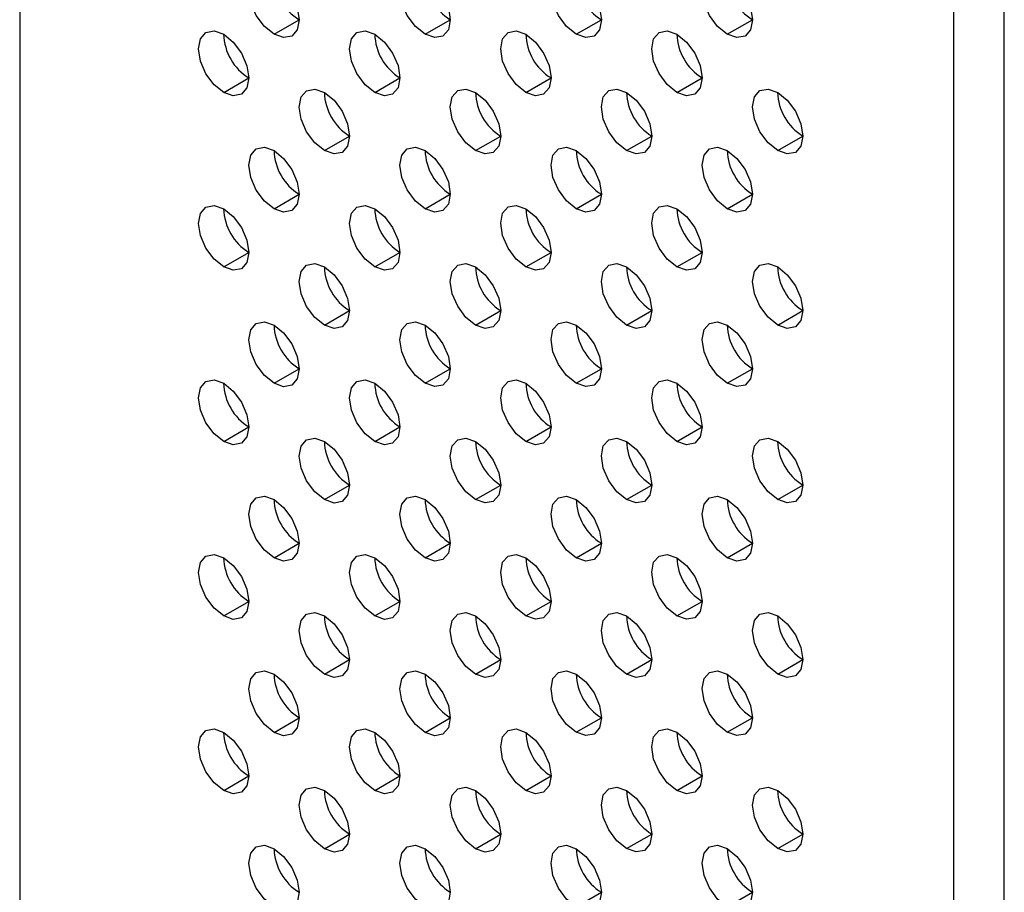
# Model space of a CAD drawing. Header units: millimetres. Extents: x 0 to 1118, y 0 to 864.
# Tile 135 of 256: x 905.82 to 908.59, y 603.36 to 605.81. Entities that reach past the tile are written whole.
import ezdxf

# ---------------------------------------------------------------- set-up
doc = ezdxf.new("R2010")
doc.units = ezdxf.units.MM

msp = doc.modelspace()

# ---------------------------------------------------------------- linework, layer by layer
at = {"color": 7, "linetype": 'Continuous', "lineweight": 25}
for p, q in [((905.8239, 646.7818), (905.8239, 591.9756)), ((908.4473, 590.4611), (908.4473, 645.2673)), ((908.5887, 590.4611), (908.5887, 645.2673)), ((906.5381, 605.7711), (906.6088, 605.8119)), ((906.9624, 605.7711), (907.0331, 605.8119)), ((907.3866, 605.7712), (907.4573, 605.812)), ((907.8109, 605.7712), (907.8816, 605.812)), ((906.3967, 605.6078), (906.4674, 605.6486)), ((906.8209, 605.6078), (906.8916, 605.6486)), ((907.2452, 605.6078), (907.3159, 605.6487)), ((907.6695, 605.6079), (907.7402, 605.6487)), ((906.6795, 605.4445), (906.7502, 605.4853)), ((907.1038, 605.4445), (907.1745, 605.4853)), ((907.528, 605.4446), (907.5987, 605.4854)), ((907.9523, 605.4446), (908.023, 605.4854)), ((906.5381, 605.2812), (906.6088, 605.322)), ((906.9624, 605.2812), (907.0331, 605.322)), ((907.3866, 605.2812), (907.4573, 605.3221)), ((907.8109, 605.2813), (907.8816, 605.3221)), ((906.3967, 605.1178), (906.4674, 605.1587)), ((906.8209, 605.1179), (906.8916, 605.1587)), ((907.2452, 605.1179), (907.3159, 605.1587)), ((907.6695, 605.118), (907.7402, 605.1588)), ((906.6795, 604.9545), (906.7502, 604.9954)), ((907.1038, 604.9546), (907.1745, 604.9954)), ((907.528, 604.9546), (907.5987, 604.9954)), ((907.9523, 604.9547), (908.023, 604.9955)), ((906.5381, 604.7912), (906.6088, 604.832)), ((906.9624, 604.7913), (907.0331, 604.8321)), ((907.3866, 604.7913), (907.4573, 604.8321)), ((907.8109, 604.7913), (907.8816, 604.8322)), ((906.3967, 604.6279), (906.4674, 604.6687)), ((906.8209, 604.6279), (906.8916, 604.6688)), ((907.2452, 604.628), (907.3159, 604.6688)), ((907.6695, 604.628), (907.7402, 604.6688)), ((906.6795, 604.4646), (906.7502, 604.5054)), ((907.1038, 604.4647), (907.1745, 604.5055)), ((907.528, 604.4647), (907.5987, 604.5055)), ((907.9523, 604.4647), (908.023, 604.5056)), ((906.5381, 604.3013), (906.6088, 604.3421)), ((906.9624, 604.3013), (907.0331, 604.3422)), ((907.3866, 604.3014), (907.4573, 604.3422)), ((907.8109, 604.3014), (907.8816, 604.3422)), ((906.3967, 604.138), (906.4674, 604.1788)), ((906.8209, 604.138), (906.8916, 604.1788)), ((907.2452, 604.1381), (907.3159, 604.1789)), ((907.6695, 604.1381), (907.7402, 604.1789)), ((906.6795, 603.9747), (906.7502, 604.0155)), ((907.1038, 603.9747), (907.1745, 604.0156)), ((907.528, 603.9748), (907.5987, 604.0156)), ((907.9523, 603.9748), (908.023, 604.0156)), ((906.5381, 603.8114), (906.6088, 603.8522)), ((906.9624, 603.8114), (907.0331, 603.8522)), ((907.3866, 603.8115), (907.4573, 603.8523)), ((907.8109, 603.8115), (907.8816, 603.8523)), ((906.3967, 603.6481), (906.4674, 603.6889)), ((906.8209, 603.6481), (906.8916, 603.6889)), ((907.2452, 603.6481), (907.3159, 603.689)), ((907.6695, 603.6482), (907.7402, 603.689)), ((906.6795, 603.4848), (906.7502, 603.5256)), ((907.1038, 603.4848), (907.1745, 603.5256)), ((907.528, 603.4849), (907.5987, 603.5257)), ((907.9523, 603.4849), (908.023, 603.5257)), ((907.3866, 603.3215), (907.4573, 603.3624)), ((907.8109, 603.3216), (907.8816, 603.3624))]:
    msp.add_line(p, q, dxfattribs=at)
at = {"color": 7, "linetype": 'Continuous', "lineweight": 25, "flags": 128}
for points in [[(906.5381, 605.7711), (906.511, 605.7929), (906.4881, 605.8239), (906.4728, 605.8592), (906.4674, 605.8936), (906.4728, 605.9217), (906.4881, 605.9393), (906.511, 605.9438), (906.5381, 605.9344)], [(906.5381, 605.9344), (906.5651, 605.9125), (906.5881, 605.8816), (906.6034, 605.8463), (906.6088, 605.8119), (906.6034, 605.7838), (906.5881, 605.7661), (906.5651, 605.7617), (906.5381, 605.7711)], [(906.9624, 605.7711), (906.9353, 605.793), (906.9124, 605.8239), (906.897, 605.8592), (906.8916, 605.8936), (906.897, 605.9217), (906.9124, 605.9394), (906.9353, 605.9438), (906.9624, 605.9344)], [(906.9624, 605.9344), (906.9894, 605.9126), (907.0124, 605.8816), (907.0277, 605.8463), (907.0331, 605.812), (907.0277, 605.7838), (907.0124, 605.7662), (906.9894, 605.7617), (906.9624, 605.7711)], [(907.3866, 605.7712), (907.3596, 605.793), (907.3366, 605.8239), (907.3213, 605.8593), (907.3159, 605.8936), (907.3213, 605.9218), (907.3366, 605.9394), (907.3596, 605.9439), (907.3866, 605.9345)], [(907.3866, 605.9345), (907.4137, 605.9126), (907.4366, 605.8817), (907.4519, 605.8463), (907.4573, 605.812), (907.4519, 605.7839), (907.4366, 605.7662), (907.4137, 605.7618), (907.3866, 605.7712)], [(907.8109, 605.7712), (907.7838, 605.793), (907.7609, 605.824), (907.7456, 605.8593), (907.7402, 605.8937), (907.7456, 605.9218), (907.7609, 605.9395), (907.7838, 605.9439), (907.8109, 605.9345)], [(907.8109, 605.9345), (907.8379, 605.9127), (907.8609, 605.8817), (907.8762, 605.8464), (907.8816, 605.812), (907.8762, 605.7839), (907.8609, 605.7662), (907.8379, 605.7618), (907.8109, 605.7712)], [(906.3967, 605.6078), (906.3696, 605.6296), (906.3467, 605.6605), (906.3313, 605.6959), (906.326, 605.7302), (906.3313, 605.7584), (906.3467, 605.776), (906.3696, 605.7805), (906.3967, 605.7711)], [(906.3967, 605.7711), (906.4237, 605.7492), (906.4467, 605.7183), (906.462, 605.6829), (906.4674, 605.6486), (906.462, 605.6204), (906.4467, 605.6028), (906.4237, 605.5984), (906.3967, 605.6078)], [(906.8209, 605.6078), (906.7939, 605.6296), (906.7709, 605.6606), (906.7556, 605.6959), (906.7502, 605.7303), (906.7556, 605.7584), (906.7709, 605.7761), (906.7939, 605.7805), (906.8209, 605.7711)], [(906.8209, 605.7711), (906.848, 605.7493), (906.8709, 605.7183), (906.8863, 605.683), (906.8916, 605.6486), (906.8863, 605.6205), (906.8709, 605.6028), (906.848, 605.5984), (906.8209, 605.6078)], [(907.2452, 605.6078), (907.2181, 605.6297), (907.1952, 605.6606), (907.1799, 605.696), (907.1745, 605.7303), (907.1799, 605.7585), (907.1952, 605.7761), (907.2181, 605.7805), (907.2452, 605.7711)], [(907.2452, 605.7711), (907.2723, 605.7493), (907.2952, 605.7184), (907.3105, 605.683), (907.3159, 605.6487), (907.3105, 605.6205), (907.2952, 605.6029), (907.2723, 605.5984), (907.2452, 605.6078)], [(907.6695, 605.6079), (907.6424, 605.6297), (907.6195, 605.6607), (907.6041, 605.696), (907.5987, 605.7303), (907.6041, 605.7585), (907.6195, 605.7761), (907.6424, 605.7806), (907.6695, 605.7712)], [(907.6695, 605.7712), (907.6965, 605.7493), (907.7195, 605.7184), (907.7348, 605.6831), (907.7402, 605.6487), (907.7348, 605.6206), (907.7195, 605.6029), (907.6965, 605.5985), (907.6695, 605.6079)], [(906.6795, 605.4445), (906.6525, 605.4663), (906.6295, 605.4973), (906.6142, 605.5326), (906.6088, 605.5669), (906.6142, 605.5951), (906.6295, 605.6127), (906.6525, 605.6172), (906.6795, 605.6078)], [(906.6795, 605.6078), (906.7066, 605.5859), (906.7295, 605.555), (906.7448, 605.5197), (906.7502, 605.4853), (906.7448, 605.4572), (906.7295, 605.4395), (906.7066, 605.4351), (906.6795, 605.4445)], [(907.1038, 605.4445), (907.0767, 605.4664), (907.0538, 605.4973), (907.0384, 605.5326), (907.0331, 605.567), (907.0384, 605.5951), (907.0538, 605.6128), (907.0767, 605.6172), (907.1038, 605.6078)], [(907.1038, 605.6078), (907.1308, 605.586), (907.1538, 605.555), (907.1691, 605.5197), (907.1745, 605.4853), (907.1691, 605.4572), (907.1538, 605.4396), (907.1308, 605.4351), (907.1038, 605.4445)], [(907.528, 605.4446), (907.501, 605.4664), (907.478, 605.4973), (907.4627, 605.5327), (907.4573, 605.567), (907.4627, 605.5952), (907.478, 605.6128), (907.501, 605.6173), (907.528, 605.6079)], [(907.528, 605.6079), (907.5551, 605.586), (907.578, 605.5551), (907.5934, 605.5197), (907.5987, 605.4854), (907.5934, 605.4572), (907.578, 605.4396), (907.5551, 605.4351), (907.528, 605.4446)], [(907.9523, 605.4446), (907.9252, 605.4664), (907.9023, 605.4974), (907.887, 605.5327), (907.8816, 605.5671), (907.887, 605.5952), (907.9023, 605.6129), (907.9252, 605.6173), (907.9523, 605.6079)], [(907.9523, 605.6079), (907.9794, 605.5861), (908.0023, 605.5551), (908.0176, 605.5198), (908.023, 605.4854), (908.0176, 605.4573), (908.0023, 605.4396), (907.9794, 605.4352), (907.9523, 605.4446)], [(906.5381, 605.2812), (906.511, 605.303), (906.4881, 605.3339), (906.4728, 605.3693), (906.4674, 605.4036), (906.4728, 605.4318), (906.4881, 605.4494), (906.511, 605.4539), (906.5381, 605.4445)], [(906.5381, 605.4445), (906.5651, 605.4226), (906.5881, 605.3917), (906.6034, 605.3563), (906.6088, 605.322), (906.6034, 605.2938), (906.5881, 605.2762), (906.5651, 605.2717), (906.5381, 605.2812)], [(906.9624, 605.2812), (906.9353, 605.303), (906.9124, 605.334), (906.897, 605.3693), (906.8916, 605.4037), (906.897, 605.4318), (906.9124, 605.4494), (906.9353, 605.4539), (906.9624, 605.4445)], [(906.9624, 605.4445), (906.9894, 605.4227), (907.0124, 605.3917), (907.0277, 605.3564), (907.0331, 605.322), (907.0277, 605.2939), (907.0124, 605.2762), (906.9894, 605.2718), (906.9624, 605.2812)], [(907.3866, 605.2812), (907.3596, 605.3031), (907.3366, 605.334), (907.3213, 605.3694), (907.3159, 605.4037), (907.3213, 605.4318), (907.3366, 605.4495), (907.3596, 605.4539), (907.3866, 605.4445)], [(907.3866, 605.4445), (907.4137, 605.4227), (907.4366, 605.3918), (907.4519, 605.3564), (907.4573, 605.3221), (907.4519, 605.2939), (907.4366, 605.2763), (907.4137, 605.2718), (907.3866, 605.2812)], [(907.8109, 605.2813), (907.7838, 605.3031), (907.7609, 605.3341), (907.7456, 605.3694), (907.7402, 605.4037), (907.7456, 605.4319), (907.7609, 605.4495), (907.7838, 605.454), (907.8109, 605.4446)], [(907.8109, 605.4446), (907.8379, 605.4227), (907.8609, 605.3918), (907.8762, 605.3565), (907.8816, 605.3221), (907.8762, 605.294), (907.8609, 605.2763), (907.8379, 605.2719), (907.8109, 605.2813)], [(906.3967, 605.1178), (906.3696, 605.1397), (906.3467, 605.1706), (906.3313, 605.206), (906.326, 605.2403), (906.3313, 605.2684), (906.3467, 605.2861), (906.3696, 605.2905), (906.3967, 605.2811)], [(906.3967, 605.2811), (906.4237, 605.2593), (906.4467, 605.2284), (906.462, 605.193), (906.4674, 605.1587), (906.462, 605.1305), (906.4467, 605.1129), (906.4237, 605.1084), (906.3967, 605.1178)], [(906.8209, 605.1179), (906.7939, 605.1397), (906.7709, 605.1707), (906.7556, 605.206), (906.7502, 605.2403), (906.7556, 605.2685), (906.7709, 605.2861), (906.7939, 605.2906), (906.8209, 605.2812)], [(906.8209, 605.2812), (906.848, 605.2593), (906.8709, 605.2284), (906.8863, 605.1931), (906.8916, 605.1587), (906.8863, 605.1306), (906.8709, 605.1129), (906.848, 605.1085), (906.8209, 605.1179)], [(907.2452, 605.1179), (907.2181, 605.1397), (907.1952, 605.1707), (907.1799, 605.206), (907.1745, 605.2404), (907.1799, 605.2685), (907.1952, 605.2862), (907.2181, 605.2906), (907.2452, 605.2812)], [(907.2452, 605.2812), (907.2723, 605.2594), (907.2952, 605.2284), (907.3105, 605.1931), (907.3159, 605.1587), (907.3105, 605.1306), (907.2952, 605.113), (907.2723, 605.1085), (907.2452, 605.1179)], [(907.6695, 605.118), (907.6424, 605.1398), (907.6195, 605.1707), (907.6041, 605.2061), (907.5987, 605.2404), (907.6041, 605.2686), (907.6195, 605.2862), (907.6424, 605.2907), (907.6695, 605.2813)], [(907.6695, 605.2813), (907.6965, 605.2594), (907.7195, 605.2285), (907.7348, 605.1931), (907.7402, 605.1588), (907.7348, 605.1306), (907.7195, 605.113), (907.6965, 605.1085), (907.6695, 605.118)], [(906.6795, 604.9545), (906.6525, 604.9764), (906.6295, 605.0073), (906.6142, 605.0427), (906.6088, 605.077), (906.6142, 605.1052), (906.6295, 605.1228), (906.6525, 605.1273), (906.6795, 605.1179)], [(906.6795, 605.1179), (906.7066, 605.096), (906.7295, 605.0651), (906.7448, 605.0297), (906.7502, 604.9954), (906.7448, 604.9672), (906.7295, 604.9496), (906.7066, 604.9451), (906.6795, 604.9545)], [(907.1038, 604.9546), (907.0767, 604.9764), (907.0538, 605.0074), (907.0384, 605.0427), (907.0331, 605.0771), (907.0384, 605.1052), (907.0538, 605.1228), (907.0767, 605.1273), (907.1038, 605.1179)], [(907.1038, 605.1179), (907.1308, 605.0961), (907.1538, 605.0651), (907.1691, 605.0298), (907.1745, 604.9954), (907.1691, 604.9673), (907.1538, 604.9496), (907.1308, 604.9452), (907.1038, 604.9546)], [(907.528, 604.9546), (907.501, 604.9765), (907.478, 605.0074), (907.4627, 605.0427), (907.4573, 605.0771), (907.4627, 605.1052), (907.478, 605.1229), (907.501, 605.1273), (907.528, 605.1179)], [(907.528, 605.1179), (907.5551, 605.0961), (907.578, 605.0652), (907.5934, 605.0298), (907.5987, 604.9955), (907.5934, 604.9673), (907.578, 604.9497), (907.5551, 604.9452), (907.528, 604.9546)], [(907.9523, 604.9547), (907.9252, 604.9765), (907.9023, 605.0074), (907.887, 605.0428), (907.8816, 605.0771), (907.887, 605.1053), (907.9023, 605.1229), (907.9252, 605.1274), (907.9523, 605.118)], [(907.9523, 605.118), (907.9794, 605.0961), (908.0023, 605.0652), (908.0176, 605.0299), (908.023, 604.9955), (908.0176, 604.9674), (908.0023, 604.9497), (907.9794, 604.9453), (907.9523, 604.9547)], [(906.5381, 604.7912), (906.511, 604.8131), (906.4881, 604.844), (906.4728, 604.8793), (906.4674, 604.9137), (906.4728, 604.9418), (906.4881, 604.9595), (906.511, 604.9639), (906.5381, 604.9545)], [(906.9624, 604.7913), (906.9353, 604.8131), (906.9124, 604.844), (906.897, 604.8794), (906.8916, 604.9137), (906.897, 604.9419), (906.9124, 604.9595), (906.9353, 604.964), (906.9624, 604.9546)], [(907.3866, 604.7913), (907.3596, 604.8131), (907.3366, 604.8441), (907.3213, 604.8794), (907.3159, 604.9138), (907.3213, 604.9419), (907.3366, 604.9596), (907.3596, 604.964), (907.3866, 604.9546)], [(907.8109, 604.7913), (907.7838, 604.8132), (907.7609, 604.8441), (907.7456, 604.8795), (907.7402, 604.9138), (907.7456, 604.942), (907.7609, 604.9596), (907.7838, 604.9641), (907.8109, 604.9547)], [(906.5381, 604.9545), (906.5651, 604.9327), (906.5881, 604.9018), (906.6034, 604.8664), (906.6088, 604.8321), (906.6034, 604.8039), (906.5881, 604.7863), (906.5651, 604.7818), (906.5381, 604.7912)], [(906.9624, 604.9546), (906.9894, 604.9327), (907.0124, 604.9018), (907.0277, 604.8665), (907.0331, 604.8321), (907.0277, 604.804), (907.0124, 604.7863), (906.9894, 604.7819), (906.9624, 604.7913)], [(907.3866, 604.9546), (907.4137, 604.9328), (907.4366, 604.9018), (907.4519, 604.8665), (907.4573, 604.8321), (907.4519, 604.804), (907.4366, 604.7864), (907.4137, 604.7819), (907.3866, 604.7913)], [(907.8109, 604.9547), (907.8379, 604.9328), (907.8609, 604.9019), (907.8762, 604.8665), (907.8816, 604.8322), (907.8762, 604.804), (907.8609, 604.7864), (907.8379, 604.7819), (907.8109, 604.7913)], [(906.3967, 604.6279), (906.3696, 604.6497), (906.3467, 604.6807), (906.3313, 604.716), (906.326, 604.7504), (906.3313, 604.7785), (906.3467, 604.7962), (906.3696, 604.8006), (906.3967, 604.7912)], [(906.8209, 604.6279), (906.7939, 604.6498), (906.7709, 604.6807), (906.7556, 604.7161), (906.7502, 604.7504), (906.7556, 604.7786), (906.7709, 604.7962), (906.7939, 604.8007), (906.8209, 604.7913)], [(907.2452, 604.628), (907.2181, 604.6498), (907.1952, 604.6808), (907.1799, 604.7161), (907.1745, 604.7505), (907.1799, 604.7786), (907.1952, 604.7962), (907.2181, 604.8007), (907.2452, 604.7913)], [(907.6695, 604.628), (907.6424, 604.6499), (907.6195, 604.6808), (907.6041, 604.7161), (907.5987, 604.7505), (907.6041, 604.7786), (907.6195, 604.7963), (907.6424, 604.8007), (907.6695, 604.7913)], [(906.3967, 604.7912), (906.4237, 604.7694), (906.4467, 604.7384), (906.462, 604.7031), (906.4674, 604.6687), (906.462, 604.6406), (906.4467, 604.623), (906.4237, 604.6185), (906.3967, 604.6279)], [(906.8209, 604.7913), (906.848, 604.7694), (906.8709, 604.7385), (906.8863, 604.7031), (906.8916, 604.6688), (906.8863, 604.6406), (906.8709, 604.623), (906.848, 604.6185), (906.8209, 604.6279)], [(907.2452, 604.7913), (907.2723, 604.7695), (907.2952, 604.7385), (907.3105, 604.7032), (907.3159, 604.6688), (907.3105, 604.6407), (907.2952, 604.623), (907.2723, 604.6186), (907.2452, 604.628)], [(907.6695, 604.7913), (907.6965, 604.7695), (907.7195, 604.7386), (907.7348, 604.7032), (907.7402, 604.6689), (907.7348, 604.6407), (907.7195, 604.6231), (907.6965, 604.6186), (907.6695, 604.628)], [(906.6795, 604.4646), (906.6525, 604.4865), (906.6295, 604.5174), (906.6142, 604.5527), (906.6088, 604.5871), (906.6142, 604.6152), (906.6295, 604.6329), (906.6525, 604.6373), (906.6795, 604.6279)], [(907.1038, 604.4647), (907.0767, 604.4865), (907.0538, 604.5174), (907.0384, 604.5528), (907.0331, 604.5871), (907.0384, 604.6153), (907.0538, 604.6329), (907.0767, 604.6374), (907.1038, 604.628)], [(907.528, 604.4647), (907.501, 604.4865), (907.478, 604.5175), (907.4627, 604.5528), (907.4573, 604.5872), (907.4627, 604.6153), (907.478, 604.633), (907.501, 604.6374), (907.528, 604.628)], [(907.9523, 604.4647), (907.9252, 604.4866), (907.9023, 604.5175), (907.887, 604.5529), (907.8816, 604.5872), (907.887, 604.6154), (907.9023, 604.633), (907.9252, 604.6375), (907.9523, 604.6281)], [(906.6795, 604.6279), (906.7066, 604.6061), (906.7295, 604.5752), (906.7448, 604.5398), (906.7502, 604.5055), (906.7448, 604.4773), (906.7295, 604.4597), (906.7066, 604.4552), (906.6795, 604.4646)], [(907.1038, 604.628), (907.1308, 604.6061), (907.1538, 604.5752), (907.1691, 604.5399), (907.1745, 604.5055), (907.1691, 604.4774), (907.1538, 604.4597), (907.1308, 604.4553), (907.1038, 604.4647)], [(907.528, 604.628), (907.5551, 604.6062), (907.578, 604.5752), (907.5934, 604.5399), (907.5987, 604.5055), (907.5934, 604.4774), (907.578, 604.4598), (907.5551, 604.4553), (907.528, 604.4647)], [(907.9523, 604.6281), (907.9794, 604.6062), (908.0023, 604.5753), (908.0176, 604.5399), (908.023, 604.5056), (908.0176, 604.4774), (908.0023, 604.4598), (907.9794, 604.4553), (907.9523, 604.4647)], [(906.5381, 604.3013), (906.511, 604.3231), (906.4881, 604.3541), (906.4728, 604.3894), (906.4674, 604.4238), (906.4728, 604.4519), (906.4881, 604.4696), (906.511, 604.474), (906.5381, 604.4646)], [(906.9624, 604.3013), (906.9353, 604.3232), (906.9124, 604.3541), (906.897, 604.3895), (906.8916, 604.4238), (906.897, 604.452), (906.9124, 604.4696), (906.9353, 604.4741), (906.9624, 604.4647)], [(907.3866, 604.3014), (907.3596, 604.3232), (907.3366, 604.3542), (907.3213, 604.3895), (907.3159, 604.4239), (907.3213, 604.452), (907.3366, 604.4696), (907.3596, 604.4741), (907.3866, 604.4647)], [(907.8109, 604.3014), (907.7838, 604.3233), (907.7609, 604.3542), (907.7456, 604.3895), (907.7402, 604.4239), (907.7456, 604.452), (907.7609, 604.4697), (907.7838, 604.4741), (907.8109, 604.4647)], [(906.5381, 604.4646), (906.5651, 604.4428), (906.5881, 604.4118), (906.6034, 604.3765), (906.6088, 604.3421), (906.6034, 604.314), (906.5881, 604.2964), (906.5651, 604.2919), (906.5381, 604.3013)], [(906.9624, 604.4647), (906.9894, 604.4428), (907.0124, 604.4119), (907.0277, 604.3765), (907.0331, 604.3422), (907.0277, 604.314), (907.0124, 604.2964), (906.9894, 604.2919), (906.9624, 604.3013)], [(907.3866, 604.4647), (907.4137, 604.4429), (907.4366, 604.4119), (907.4519, 604.3766), (907.4573, 604.3422), (907.4519, 604.3141), (907.4366, 604.2964), (907.4137, 604.292), (907.3866, 604.3014)], [(907.8109, 604.4647), (907.8379, 604.4429), (907.8609, 604.412), (907.8762, 604.3766), (907.8816, 604.3423), (907.8762, 604.3141), (907.8609, 604.2965), (907.8379, 604.292), (907.8109, 604.3014)], [(906.3967, 604.138), (906.3696, 604.1598), (906.3467, 604.1908), (906.3313, 604.2261), (906.326, 604.2605), (906.3313, 604.2886), (906.3467, 604.3062), (906.3696, 604.3107), (906.3967, 604.3013)], [(906.3967, 604.3013), (906.4237, 604.2795), (906.4467, 604.2485), (906.462, 604.2132), (906.4674, 604.1788), (906.462, 604.1507), (906.4467, 604.133), (906.4237, 604.1286), (906.3967, 604.138)], [(906.8209, 604.138), (906.7939, 604.1599), (906.7709, 604.1908), (906.7556, 604.2261), (906.7502, 604.2605), (906.7556, 604.2886), (906.7709, 604.3063), (906.7939, 604.3107), (906.8209, 604.3013)], [(906.8209, 604.3013), (906.848, 604.2795), (906.8709, 604.2486), (906.8863, 604.2132), (906.8916, 604.1789), (906.8863, 604.1507), (906.8709, 604.1331), (906.848, 604.1286), (906.8209, 604.138)], [(907.2452, 604.1381), (907.2181, 604.1599), (907.1952, 604.1908), (907.1799, 604.2262), (907.1745, 604.2605), (907.1799, 604.2887), (907.1952, 604.3063), (907.2181, 604.3108), (907.2452, 604.3014)], [(907.2452, 604.3014), (907.2723, 604.2795), (907.2952, 604.2486), (907.3105, 604.2133), (907.3159, 604.1789), (907.3105, 604.1508), (907.2952, 604.1331), (907.2723, 604.1287), (907.2452, 604.1381)], [(907.6695, 604.1381), (907.6424, 604.1599), (907.6195, 604.1909), (907.6041, 604.2262), (907.5987, 604.2606), (907.6041, 604.2887), (907.6195, 604.3064), (907.6424, 604.3108), (907.6695, 604.3014)], [(907.6695, 604.3014), (907.6965, 604.2796), (907.7195, 604.2486), (907.7348, 604.2133), (907.7402, 604.1789), (907.7348, 604.1508), (907.7195, 604.1332), (907.6965, 604.1287), (907.6695, 604.1381)], [(906.6795, 603.9747), (906.6525, 603.9965), (906.6295, 604.0275), (906.6142, 604.0628), (906.6088, 604.0972), (906.6142, 604.1253), (906.6295, 604.143), (906.6525, 604.1474), (906.6795, 604.138)], [(906.6795, 604.138), (906.7066, 604.1162), (906.7295, 604.0852), (906.7448, 604.0499), (906.7502, 604.0155), (906.7448, 603.9874), (906.7295, 603.9698), (906.7066, 603.9653), (906.6795, 603.9747)], [(907.1038, 603.9747), (907.0767, 603.9966), (907.0538, 604.0275), (907.0384, 604.0629), (907.0331, 604.0972), (907.0384, 604.1254), (907.0538, 604.143), (907.0767, 604.1475), (907.1038, 604.138)], [(907.1038, 604.138), (907.1308, 604.1162), (907.1538, 604.0853), (907.1691, 604.0499), (907.1745, 604.0156), (907.1691, 603.9874), (907.1538, 603.9698), (907.1308, 603.9653), (907.1038, 603.9747)], [(907.528, 603.9748), (907.501, 603.9966), (907.478, 604.0276), (907.4627, 604.0629), (907.4573, 604.0973), (907.4627, 604.1254), (907.478, 604.143), (907.501, 604.1475), (907.528, 604.1381)], [(907.528, 604.1381), (907.5551, 604.1163), (907.578, 604.0853), (907.5934, 604.05), (907.5987, 604.0156), (907.5934, 603.9875), (907.578, 603.9698), (907.5551, 603.9654), (907.528, 603.9748)], [(907.9523, 603.9748), (907.9252, 603.9967), (907.9023, 604.0276), (907.887, 604.0629), (907.8816, 604.0973), (907.887, 604.1254), (907.9023, 604.1431), (907.9252, 604.1475), (907.9523, 604.1381)], [(907.9523, 604.1381), (907.9794, 604.1163), (908.0023, 604.0853), (908.0176, 604.05), (908.023, 604.0157), (908.0176, 603.9875), (908.0023, 603.9699), (907.9794, 603.9654), (907.9523, 603.9748)], [(906.5381, 603.8114), (906.511, 603.8332), (906.4881, 603.8642), (906.4728, 603.8995), (906.4674, 603.9339), (906.4728, 603.962), (906.4881, 603.9796), (906.511, 603.9841), (906.5381, 603.9747)], [(906.5381, 603.9747), (906.5651, 603.9529), (906.5881, 603.9219), (906.6034, 603.8866), (906.6088, 603.8522), (906.6034, 603.8241), (906.5881, 603.8064), (906.5651, 603.802), (906.5381, 603.8114)], [(906.9624, 603.8114), (906.9353, 603.8333), (906.9124, 603.8642), (906.897, 603.8995), (906.8916, 603.9339), (906.897, 603.962), (906.9124, 603.9797), (906.9353, 603.9841), (906.9624, 603.9747)], [(906.9624, 603.9747), (906.9894, 603.9529), (907.0124, 603.9219), (907.0277, 603.8866), (907.0331, 603.8523), (907.0277, 603.8241), (907.0124, 603.8065), (906.9894, 603.802), (906.9624, 603.8114)], [(907.3866, 603.8115), (907.3596, 603.8333), (907.3366, 603.8642), (907.3213, 603.8996), (907.3159, 603.9339), (907.3213, 603.9621), (907.3366, 603.9797), (907.3596, 603.9842), (907.3866, 603.9748)], [(907.3866, 603.9748), (907.4137, 603.9529), (907.4366, 603.922), (907.4519, 603.8866), (907.4573, 603.8523), (907.4519, 603.8242), (907.4366, 603.8065), (907.4137, 603.8021), (907.3866, 603.8115)], [(907.8109, 603.8115), (907.7838, 603.8333), (907.7609, 603.8643), (907.7456, 603.8996), (907.7402, 603.934), (907.7456, 603.9621), (907.7609, 603.9798), (907.7838, 603.9842), (907.8109, 603.9748)], [(907.8109, 603.9748), (907.8379, 603.953), (907.8609, 603.922), (907.8762, 603.8867), (907.8816, 603.8523), (907.8762, 603.8242), (907.8609, 603.8066), (907.8379, 603.8021), (907.8109, 603.8115)], [(906.3967, 603.6481), (906.3696, 603.6699), (906.3467, 603.7008), (906.3313, 603.7362), (906.326, 603.7705), (906.3313, 603.7987), (906.3467, 603.8163), (906.3696, 603.8208), (906.3967, 603.8114)], [(906.3967, 603.8114), (906.4237, 603.7895), (906.4467, 603.7586), (906.462, 603.7232), (906.4674, 603.6889), (906.462, 603.6608), (906.4467, 603.6431), (906.4237, 603.6387), (906.3967, 603.6481)], [(906.8209, 603.6481), (906.7939, 603.6699), (906.7709, 603.7009), (906.7556, 603.7362), (906.7502, 603.7706), (906.7556, 603.7987), (906.7709, 603.8164), (906.7939, 603.8208), (906.8209, 603.8114)], [(906.8209, 603.8114), (906.848, 603.7896), (906.8709, 603.7586), (906.8863, 603.7233), (906.8916, 603.6889), (906.8863, 603.6608), (906.8709, 603.6431), (906.848, 603.6387), (906.8209, 603.6481)], [(907.2452, 603.6481), (907.2181, 603.67), (907.1952, 603.7009), (907.1799, 603.7363), (907.1745, 603.7706), (907.1799, 603.7988), (907.1952, 603.8164), (907.2181, 603.8209), (907.2452, 603.8114)], [(907.2452, 603.8114), (907.2723, 603.7896), (907.2952, 603.7587), (907.3105, 603.7233), (907.3159, 603.689), (907.3105, 603.6608), (907.2952, 603.6432), (907.2723, 603.6387), (907.2452, 603.6481)], [(907.6695, 603.6482), (907.6424, 603.67), (907.6195, 603.701), (907.6041, 603.7363), (907.5987, 603.7707), (907.6041, 603.7988), (907.6195, 603.8164), (907.6424, 603.8209), (907.6695, 603.8115)], [(907.6695, 603.8115), (907.6965, 603.7896), (907.7195, 603.7587), (907.7348, 603.7234), (907.7402, 603.689), (907.7348, 603.6609), (907.7195, 603.6432), (907.6965, 603.6388), (907.6695, 603.6482)], [(906.6795, 603.4848), (906.6525, 603.5066), (906.6295, 603.5376), (906.6142, 603.5729), (906.6088, 603.6073), (906.6142, 603.6354), (906.6295, 603.653), (906.6525, 603.6575), (906.6795, 603.6481)], [(906.6795, 603.6481), (906.7066, 603.6262), (906.7295, 603.5953), (906.7448, 603.56), (906.7502, 603.5256), (906.7448, 603.4975), (906.7295, 603.4798), (906.7066, 603.4754), (906.6795, 603.4848)], [(907.1038, 603.4848), (907.0767, 603.5067), (907.0538, 603.5376), (907.0384, 603.5729), (907.0331, 603.6073), (907.0384, 603.6354), (907.0538, 603.6531), (907.0767, 603.6575), (907.1038, 603.6481)], [(907.1038, 603.6481), (907.1308, 603.6263), (907.1538, 603.5953), (907.1691, 603.56), (907.1745, 603.5256), (907.1691, 603.4975), (907.1538, 603.4799), (907.1308, 603.4754), (907.1038, 603.4848)], [(907.528, 603.4849), (907.501, 603.5067), (907.478, 603.5376), (907.4627, 603.573), (907.4573, 603.6073), (907.4627, 603.6355), (907.478, 603.6531), (907.501, 603.6576), (907.528, 603.6482)], [(907.528, 603.6482), (907.5551, 603.6263), (907.578, 603.5954), (907.5934, 603.56), (907.5987, 603.5257), (907.5934, 603.4975), (907.578, 603.4799), (907.5551, 603.4755), (907.528, 603.4849)], [(907.9523, 603.4849), (907.9252, 603.5067), (907.9023, 603.5377), (907.887, 603.573), (907.8816, 603.6074), (907.887, 603.6355), (907.9023, 603.6532), (907.9252, 603.6576), (907.9523, 603.6482)], [(907.9523, 603.6482), (907.9794, 603.6264), (908.0023, 603.5954), (908.0176, 603.5601), (908.023, 603.5257), (908.0176, 603.4976), (908.0023, 603.4799), (907.9794, 603.4755), (907.9523, 603.4849)], [(906.5381, 603.3215), (906.511, 603.3433), (906.4881, 603.3742), (906.4728, 603.4096), (906.4674, 603.4439), (906.4728, 603.4721), (906.4881, 603.4897), (906.511, 603.4942), (906.5381, 603.4848)], [(906.5381, 603.4848), (906.5651, 603.4629), (906.5881, 603.432), (906.6034, 603.3966), (906.6088, 603.3623), (906.6034, 603.3341), (906.5881, 603.3165), (906.5651, 603.312), (906.5381, 603.3215)], [(906.9624, 603.3215), (906.9353, 603.3433), (906.9124, 603.3743), (906.897, 603.4096), (906.8916, 603.444), (906.897, 603.4721), (906.9124, 603.4898), (906.9353, 603.4942), (906.9624, 603.4848)], [(906.9624, 603.4848), (906.9894, 603.463), (907.0124, 603.432), (907.0277, 603.3967), (907.0331, 603.3623), (907.0277, 603.3342), (907.0124, 603.3165), (906.9894, 603.3121), (906.9624, 603.3215)], [(907.3866, 603.3215), (907.3596, 603.3434), (907.3366, 603.3743), (907.3213, 603.4097), (907.3159, 603.444), (907.3213, 603.4721), (907.3366, 603.4898), (907.3596, 603.4942), (907.3866, 603.4848)], [(907.3866, 603.4848), (907.4137, 603.463), (907.4366, 603.4321), (907.4519, 603.3967), (907.4573, 603.3624), (907.4519, 603.3342), (907.4366, 603.3166), (907.4137, 603.3121), (907.3866, 603.3215)], [(907.8109, 603.3216), (907.7838, 603.3434), (907.7609, 603.3744), (907.7456, 603.4097), (907.7402, 603.444), (907.7456, 603.4722), (907.7609, 603.4898), (907.7838, 603.4943), (907.8109, 603.4849)], [(907.8109, 603.4849), (907.8379, 603.463), (907.8609, 603.4321), (907.8762, 603.3968), (907.8816, 603.3624), (907.8762, 603.3343), (907.8609, 603.3166), (907.8379, 603.3122), (907.8109, 603.3216)]]:
    msp.add_lwpolyline(points, dxfattribs=at)
at = {"color": 7, "linetype": 'Continuous', "lineweight": 25}
for centre in [(906.6867, 605.9385), (907.111, 605.9386), (907.5353, 605.9386), (907.9595, 605.9387), (906.5453, 605.7752), (906.9696, 605.7753), (907.3938, 605.7753), (907.8181, 605.7753), (906.8281, 605.6119), (907.2524, 605.612), (907.6767, 605.612), (908.1009, 605.6121), (906.6867, 605.4486), (907.111, 605.4487), (907.5353, 605.4487), (907.9595, 605.4487), (906.5453, 605.2853), (906.9696, 605.2853), (907.3938, 605.2854), (907.8181, 605.2854), (906.8281, 605.122), (907.2524, 605.1221), (907.6767, 605.1221), (908.1009, 605.1221), (906.6867, 604.9587), (907.111, 604.9587), (907.5353, 604.9588), (907.9595, 604.9588), (906.5453, 604.7954), (906.9696, 604.7954), (907.3938, 604.7954), (907.8181, 604.7955), (906.8281, 604.6321), (907.2524, 604.6321), (907.6767, 604.6322), (908.1009, 604.6322), (906.6867, 604.4688), (907.111, 604.4688), (907.5353, 604.4688), (907.9595, 604.4689), (906.5453, 604.3054), (906.9696, 604.3055), (907.3938, 604.3055), (907.8181, 604.3056), (906.8281, 604.1422), (907.2524, 604.1422), (907.6767, 604.1422), (908.1009, 604.1423), (906.6867, 603.9788), (907.111, 603.9789), (907.5353, 603.9789), (907.9595, 603.979), (906.5453, 603.8155), (906.9696, 603.8156), (907.3938, 603.8156), (907.8181, 603.8156), (906.8281, 603.6522), (907.2524, 603.6523), (907.6767, 603.6523), (908.1009, 603.6524), (906.6867, 603.4889), (907.111, 603.489), (907.5353, 603.489), (907.9595, 603.489)]:
    msp.add_arc(centre, 0.1487, 181.6006, 238.3941, dxfattribs=at)

doc.saveas('drawing.dxf')
